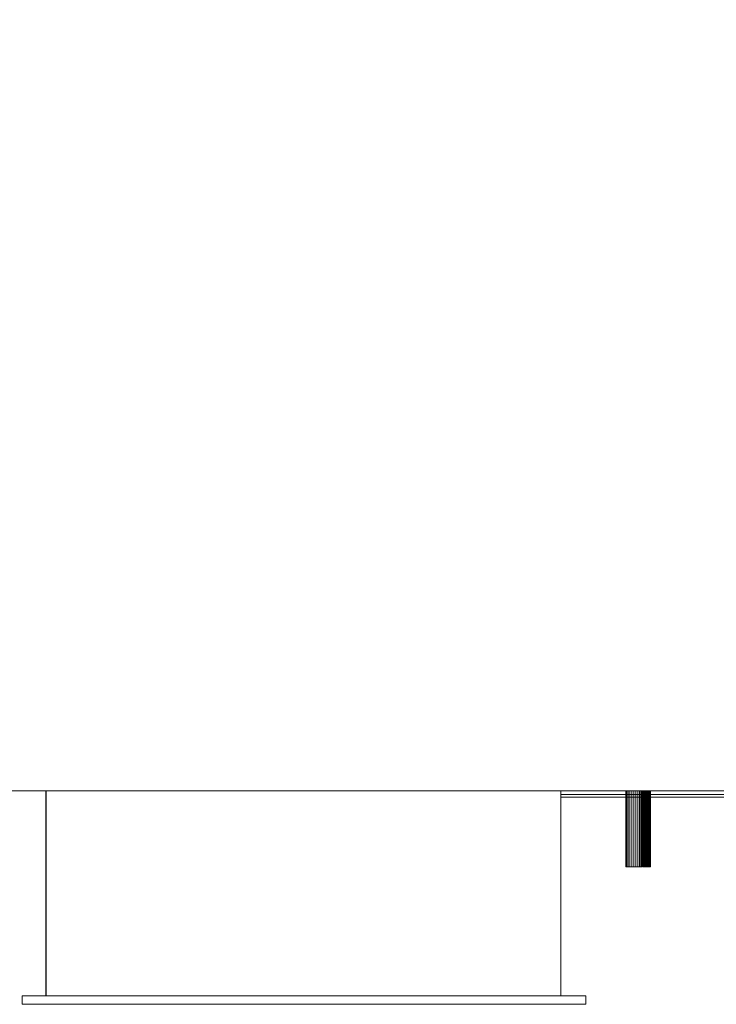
# Model space of a CAD drawing. Header units: millimetres. Extents: x -971 to 971, y -775 to 647.
# Tile 9 of 18: x -127 to 422, y -775 to 1. Entities that reach past the tile are written whole.
import ezdxf

# ---------------------------------------------------------------- set-up
doc = ezdxf.new("R2010")
doc.units = ezdxf.units.MM

# ---------------------------------------------------------------- blocks, each defined once
blk = doc.blocks.new('RSen_57_ME_FB_ventilation - heat reclaim_ humidification and air processing_daikin - vkm80gbmv1 - heat reclaim ventilation_ humidification and air processing_daikin_lxwxh 1942x1214x387 mm-2918250-3D view')
at = {"lineweight": 18}
mesh = blk.add_polyface(dxfattribs=at)
corners = [(357, 667, 233.35), (358.64, 667, 233.13), (360.17, 667, 232.5), (361.49, 667, 231.49), (362.5, 667, 230.17), (363.13, 667, 228.64), (363.35, 667, 227), (363.13, 667, 225.36), (362.5, 667, 223.83), (361.49, 667, 222.51), (360.17, 667, 221.5), (358.64, 667, 220.87), (357, 667, 220.65), (355.36, 667, 220.87), (353.82, 667, 221.5), (352.51, 667, 222.51), (351.5, 667, 223.83), (350.87, 667, 225.36), (350.65, 667, 227), (350.87, 667, 228.64), (351.5, 667, 230.17), (352.51, 667, 231.49), (353.82, 667, 232.5), (355.36, 667, 233.13)]
mesh.append_faces([[corners[k] for k in face] for face in [(23, 6, 11, 22)]], dxfattribs={"vtx0": -1, "vtx1": -1, "vtx2": -1})
mesh.append_faces([[corners[k] for k in face] for face in [(11, 17, 18, 22), (13, 16, 17, 11)]], dxfattribs={"vtx0": -1, "vtx2": -1, "vtx3": -1})
mesh.append_faces([[corners[k] for k in face] for face in [(10, 11, 6, 9), (18, 19, 22)]], dxfattribs={"vtx1": -1, "vtx2": -1})
mesh.append_faces([[corners[k] for k in face] for face in [(0, 1, 2, 23), (11, 12, 13), (20, 21, 22, 19)]], dxfattribs={"vtx2": -1})
mesh.append_faces([[corners[k] for k in face] for face in [(4, 5, 6, 23), (2, 3, 4, 23)]], dxfattribs={"vtx2": -1, "vtx3": -1})
mesh.append_faces([[corners[k] for k in face] for face in [(6, 7, 8, 9), (13, 14, 15, 16)]], dxfattribs={"vtx3": -1})
mesh = blk.add_polyface(dxfattribs=at)
corners = [(357, 667, 233.35), (355.36, 667, 233.13), (353.82, 667, 232.5), (352.51, 667, 231.49), (351.5, 667, 230.17), (350.87, 667, 228.64), (350.65, 667, 227), (350.87, 667, 225.36), (351.5, 667, 223.83), (352.51, 667, 222.51), (353.82, 667, 221.5), (355.36, 667, 220.87), (357, 667, 220.65), (357, 607, 220.65), (355.36, 607, 220.87), (353.82, 607, 221.5), (352.51, 607, 222.51), (351.5, 607, 223.83), (350.87, 607, 225.36), (350.65, 607, 227), (350.87, 607, 228.64), (351.5, 607, 230.17), (352.51, 607, 231.49), (353.82, 607, 232.5), (355.36, 607, 233.13), (357, 607, 233.35)]
mesh.append_faces([[corners[k] for k in face] for face in [(13, 14, 11, 12), (0, 1, 24, 25)]], dxfattribs={"vtx1": -1})
mesh.append_faces([[corners[k] for k in face] for face in [(14, 15, 10, 11), (16, 17, 8, 9), (15, 16, 9, 10), (17, 18, 7, 8), (6, 7, 18, 19), (19, 20, 5, 6), (20, 21, 4, 5), (22, 23, 2, 3), (21, 22, 3, 4), (23, 24, 1, 2)]], dxfattribs={"vtx1": -1, "vtx3": -1})
mesh = blk.add_polyface(dxfattribs=at)
corners = [(357, 667, 220.65), (358.64, 667, 220.87), (360.17, 667, 221.5), (361.49, 667, 222.51), (362.5, 667, 223.83), (363.13, 667, 225.36), (363.35, 667, 227), (363.13, 667, 228.64), (362.5, 667, 230.17), (361.49, 667, 231.49), (360.17, 667, 232.5), (358.64, 667, 233.13), (357, 667, 233.35), (357, 607, 233.35), (358.64, 607, 233.13), (360.17, 607, 232.5), (361.49, 607, 231.49), (362.5, 607, 230.17), (363.13, 607, 228.64), (363.35, 607, 227), (363.13, 607, 225.36), (362.5, 607, 223.83), (361.49, 607, 222.51), (360.17, 607, 221.5), (358.64, 607, 220.87), (357, 607, 220.65)]
mesh.append_faces([[corners[k] for k in face] for face in [(13, 14, 11, 12), (0, 1, 24, 25)]], dxfattribs={"vtx1": -1})
mesh.append_faces([[corners[k] for k in face] for face in [(14, 15, 10, 11), (16, 17, 8, 9), (15, 16, 9, 10), (17, 18, 7, 8), (6, 7, 18, 19), (19, 20, 5, 6), (20, 21, 4, 5), (22, 23, 2, 3), (21, 22, 3, 4), (23, 24, 1, 2)]], dxfattribs={"vtx1": -1, "vtx3": -1})
mesh = blk.add_polyface(dxfattribs=at)
corners = [(367, 667, 296.17), (367.82, 667, 296.07), (368.59, 667, 295.75), (369.25, 667, 295.25), (369.75, 667, 294.59), (370.07, 667, 293.82), (370.18, 667, 293), (370.07, 667, 292.18), (369.75, 667, 291.41), (369.25, 667, 290.75), (368.59, 667, 290.25), (367.82, 667, 289.93), (367, 667, 289.83), (366.18, 667, 289.93), (365.41, 667, 290.25), (364.75, 667, 290.75), (364.25, 667, 291.41), (363.93, 667, 292.18), (363.82, 667, 293), (363.93, 667, 293.82), (364.25, 667, 294.59), (364.75, 667, 295.25), (365.41, 667, 295.75), (366.18, 667, 296.07)]
mesh.append_faces([[corners[k] for k in face] for face in [(23, 6, 11, 22)]], dxfattribs={"vtx0": -1, "vtx1": -1, "vtx2": -1})
mesh.append_faces([[corners[k] for k in face] for face in [(11, 17, 18, 22), (13, 16, 17, 11)]], dxfattribs={"vtx0": -1, "vtx2": -1, "vtx3": -1})
mesh.append_faces([[corners[k] for k in face] for face in [(10, 11, 6, 9), (18, 19, 22)]], dxfattribs={"vtx1": -1, "vtx2": -1})
mesh.append_faces([[corners[k] for k in face] for face in [(0, 1, 2, 23), (11, 12, 13), (20, 21, 22, 19)]], dxfattribs={"vtx2": -1})
mesh.append_faces([[corners[k] for k in face] for face in [(4, 5, 6, 23), (2, 3, 4, 23)]], dxfattribs={"vtx2": -1, "vtx3": -1})
mesh.append_faces([[corners[k] for k in face] for face in [(6, 7, 8, 9), (13, 14, 15, 16)]], dxfattribs={"vtx3": -1})
mesh = blk.add_polyface(dxfattribs=at)
corners = [(367, 667, 296.17), (366.18, 667, 296.07), (365.41, 667, 295.75), (364.75, 667, 295.25), (364.25, 667, 294.59), (363.93, 667, 293.82), (363.82, 667, 293), (363.93, 667, 292.18), (364.25, 667, 291.41), (364.75, 667, 290.75), (365.41, 667, 290.25), (366.18, 667, 289.93), (367, 667, 289.83), (367, 607, 289.83), (366.18, 607, 289.93), (365.41, 607, 290.25), (364.75, 607, 290.75), (364.25, 607, 291.41), (363.93, 607, 292.18), (363.82, 607, 293), (363.93, 607, 293.82), (364.25, 607, 294.59), (364.75, 607, 295.25), (365.41, 607, 295.75), (366.18, 607, 296.07), (367, 607, 296.17)]
mesh.append_faces([[corners[k] for k in face] for face in [(4, 21, 22, 3), (23, 2, 3, 22)]], dxfattribs={"vtx0": -1, "vtx2": -1})
mesh.append_faces([[corners[k] for k in face] for face in [(13, 14, 11, 12)]], dxfattribs={"vtx1": -1})
mesh.append_faces([[corners[k] for k in face] for face in [(14, 15, 10, 11), (16, 17, 8, 9), (15, 16, 9, 10), (17, 18, 7, 8), (6, 7, 18, 19), (19, 20, 5, 6), (20, 21, 4, 5), (1, 2, 23, 24)]], dxfattribs={"vtx1": -1, "vtx3": -1})
mesh.append_faces([[corners[k] for k in face] for face in [(24, 25, 0, 1)]], dxfattribs={"vtx3": -1})
mesh = blk.add_polyface(dxfattribs=at)
corners = [(367, 667, 289.83), (367.82, 667, 289.93), (368.59, 667, 290.25), (369.25, 667, 290.75), (369.75, 667, 291.41), (370.07, 667, 292.18), (370.18, 667, 293), (370.07, 667, 293.82), (369.75, 667, 294.59), (369.25, 667, 295.25), (368.59, 667, 295.75), (367.82, 667, 296.07), (367, 667, 296.17), (367, 607, 296.17), (367.82, 607, 296.07), (368.59, 607, 295.75), (369.25, 607, 295.25), (369.75, 607, 294.59), (370.07, 607, 293.82), (370.18, 607, 293), (370.07, 607, 292.18), (369.75, 607, 291.41), (369.25, 607, 290.75), (368.59, 607, 290.25), (367.82, 607, 289.93), (367, 607, 289.83)]
mesh.append_faces([[corners[k] for k in face] for face in [(13, 14, 11, 12), (0, 1, 24, 25)]], dxfattribs={"vtx1": -1})
mesh.append_faces([[corners[k] for k in face] for face in [(14, 15, 10, 11), (16, 17, 8, 9), (15, 16, 9, 10), (17, 18, 7, 8), (6, 7, 18, 19), (19, 20, 5, 6), (20, 21, 4, 5), (22, 23, 2, 3), (21, 22, 3, 4), (23, 24, 1, 2)]], dxfattribs={"vtx1": -1, "vtx3": -1})
mesh = blk.add_polyface(dxfattribs=at)
corners = [(-845.5, 631, 0.01), (-845.45, 631.39, 0.01), (-845.3, 631.75, 0.01), (-845.06, 632.06, 0.01), (-844.75, 632.3, 0.01), (-844.39, 632.45, 0.01), (-844, 632.5, 0.01), (-843.61, 632.45, 0.01), (-843.25, 632.3, 0.01), (-842.94, 632.06, 0.01), (-842.7, 631.75, 0.01), (-842.55, 631.39, 0.01), (-842.5, 631, 0.01), (-842.55, 630.61, 0.01), (-842.7, 630.25, 0.01), (-842.94, 629.94, 0.01), (-843.25, 629.7, 0.01), (-843.61, 629.55, 0.01), (-844, 629.5, 0.01), (-844.39, 629.55, 0.01), (-844.75, 629.7, 0.01), (-845.06, 629.94, 0.01), (-845.3, 630.25, 0.01), (-845.45, 630.61, 0.01), (842.5, 631, -0.01), (842.55, 631.39, -0.01), (842.7, 631.75, -0.01), (842.94, 632.06, -0.01), (843.25, 632.3, -0.01), (843.61, 632.45, -0.01), (844, 632.5, -0.01), (844.39, 632.45, -0.01), (844.75, 632.3, -0.01), (845.06, 632.06, -0.01), (845.3, 631.75, -0.01), (845.45, 631.39, -0.01), (845.5, 631, -0.01), (845.45, 630.61, -0.01), (845.3, 630.25, -0.01), (845.06, 629.94, -0.01), (844.75, 629.7, -0.01), (844.39, 629.55, -0.01), (844, 629.5, -0.01), (843.61, 629.55, -0.01), (843.25, 629.7, -0.01), (842.94, 629.94, -0.01), (842.7, 630.25, -0.01), (842.55, 630.61, -0.01)]
mesh.append_faces([[corners[k] for k in face] for face in [(11, 9, 10), (5, 3, 4), (3, 1, 2), (17, 15, 16), (19, 17, 18), (23, 21, 22), (21, 19, 20), (35, 33, 34), (29, 27, 28), (27, 25, 26), (41, 39, 40), (47, 45, 46), (45, 43, 44)]], dxfattribs={"vtx0": -1})
mesh.append_faces([[corners[k] for k in face] for face in [(7, 9, 11), (1, 3, 5), (13, 15, 17), (19, 21, 23), (19, 23, 7), (11, 13, 17), (39, 41, 43), (47, 25, 45), (43, 45, 39)]], dxfattribs={"vtx0": -1, "vtx1": -1, "vtx2": -1})
mesh.append_faces([[corners[k] for k in face] for face in [(5, 7, 23, 1), (19, 7, 11, 17), (29, 31, 33, 35), (29, 35, 39, 27), (45, 25, 27, 39)]], dxfattribs={"vtx0": -1, "vtx1": -1, "vtx2": -1, "vtx3": -1})
mesh.append_faces([[corners[k] for k in face] for face in [(0, 1, 23), (42, 43, 41), (24, 25, 47)]], dxfattribs={"vtx1": -1})
mesh.append_faces([[corners[k] for k in face] for face in [(7, 8, 9), (5, 6, 7), (11, 12, 13), (13, 14, 15), (31, 32, 33), (29, 30, 31), (35, 36, 37)]], dxfattribs={"vtx2": -1})
mesh.append_faces([[corners[k] for k in face] for face in [(37, 38, 39, 35)]], dxfattribs={"vtx2": -1, "vtx3": -1})
mesh = blk.add_polyface(dxfattribs=at)
corners = [(-845.5, 631, 230.01), (-845.45, 630.61, 230.01), (-845.3, 630.25, 230.01), (-845.06, 629.94, 230.01), (-844.75, 629.7, 230.01), (-844.39, 629.55, 230.01), (-844, 629.5, 230.01), (-843.61, 629.55, 230.01), (-843.25, 629.7, 230.01), (-842.94, 629.94, 230.01), (-842.7, 630.25, 230.01), (-842.55, 630.61, 230.01), (-842.5, 631, 230.01), (-842.55, 631.39, 230.01), (-842.7, 631.75, 230.01), (-842.94, 632.06, 230.01), (-843.25, 632.3, 230.01), (-843.61, 632.45, 230.01), (-844, 632.5, 230.01), (-844.39, 632.45, 230.01), (-844.75, 632.3, 230.01), (-845.06, 632.06, 230.01), (-845.3, 631.75, 230.01), (-845.45, 631.39, 230.01), (842.5, 631, 229.99), (842.55, 630.61, 229.99), (842.7, 630.25, 229.99), (842.94, 629.94, 229.99), (843.25, 629.7, 229.99), (843.61, 629.55, 229.99), (844, 629.5, 229.99), (844.39, 629.55, 229.99), (844.75, 629.7, 229.99), (845.06, 629.94, 229.99), (845.3, 630.25, 229.99), (845.45, 630.61, 229.99), (845.5, 631, 229.99), (845.45, 631.39, 229.99), (845.3, 631.75, 229.99), (845.06, 632.06, 229.99), (844.75, 632.3, 229.99), (844.39, 632.45, 229.99), (844, 632.5, 229.99), (843.61, 632.45, 229.99), (843.25, 632.3, 229.99), (842.94, 632.06, 229.99), (842.7, 631.75, 229.99), (842.55, 631.39, 229.99)]
mesh.append_faces([[corners[k] for k in face] for face in [(11, 9, 10), (5, 3, 4), (3, 1, 2), (17, 15, 16), (19, 17, 18), (23, 21, 22), (21, 19, 20), (35, 33, 34), (29, 27, 28), (41, 39, 40), (43, 41, 42), (47, 45, 46), (45, 43, 44)]], dxfattribs={"vtx0": -1})
mesh.append_faces([[corners[k] for k in face] for face in [(7, 9, 11), (5, 7, 23), (1, 3, 5), (5, 23, 1), (13, 15, 17), (19, 11, 17), (19, 21, 23), (11, 13, 17), (29, 31, 33), (45, 27, 33), (33, 35, 37), (27, 29, 33), (43, 37, 39), (43, 39, 41)]], dxfattribs={"vtx0": -1, "vtx1": -1, "vtx2": -1})
mesh.append_faces([[corners[k] for k in face] for face in [(7, 11, 19, 23), (43, 45, 33, 37)]], dxfattribs={"vtx0": -1, "vtx1": -1, "vtx2": -1, "vtx3": -1})
mesh.append_faces([[corners[k] for k in face] for face in [(0, 1, 23)]], dxfattribs={"vtx1": -1})
mesh.append_faces([[corners[k] for k in face] for face in [(7, 8, 9), (5, 6, 7), (11, 12, 13), (13, 14, 15), (31, 32, 33), (29, 30, 31), (35, 36, 37), (37, 38, 39)]], dxfattribs={"vtx2": -1})
mesh.append_faces([[corners[k] for k in face] for face in [(25, 26, 27, 45), (47, 24, 25, 45)]], dxfattribs={"vtx2": -1, "vtx3": -1})
mesh = blk.add_polyface(dxfattribs=at)
corners = [(357, 607, 233.35), (355.36, 607, 233.13), (353.82, 607, 232.5), (352.51, 607, 231.49), (351.5, 607, 230.17), (350.87, 607, 228.64), (350.65, 607, 227), (350.87, 607, 225.36), (351.5, 607, 223.83), (352.51, 607, 222.51), (353.82, 607, 221.5), (355.36, 607, 220.87), (357, 607, 220.65), (358.64, 607, 220.87), (360.17, 607, 221.5), (361.49, 607, 222.51), (362.5, 607, 223.83), (363.13, 607, 225.36), (363.35, 607, 227), (363.13, 607, 228.64), (362.5, 607, 230.17), (361.49, 607, 231.49), (360.17, 607, 232.5), (358.64, 607, 233.13)]
mesh.append_faces([[corners[k] for k in face] for face in [(22, 2, 11, 12)]], dxfattribs={"vtx0": -1, "vtx1": -1, "vtx3": -1})
mesh.append_faces([[corners[k] for k in face] for face in [(11, 7, 8), (2, 5, 6), (18, 12, 13, 17), (17, 13, 14)]], dxfattribs={"vtx0": -1, "vtx2": -1})
mesh.append_faces([[corners[k] for k in face] for face in [(2, 6, 7, 11)]], dxfattribs={"vtx0": -1, "vtx2": -1, "vtx3": -1})
mesh.append_faces([[corners[k] for k in face] for face in [(23, 0, 22)]], dxfattribs={"vtx1": -1})
mesh.append_faces([[corners[k] for k in face] for face in [(1, 2, 22, 0)]], dxfattribs={"vtx1": -1, "vtx2": -1})
mesh.append_faces([[corners[k] for k in face] for face in [(9, 10, 11, 8), (15, 16, 17, 14)]], dxfattribs={"vtx2": -1})
mesh.append_faces([[corners[k] for k in face] for face in [(20, 21, 22, 12), (18, 19, 20, 12)]], dxfattribs={"vtx2": -1, "vtx3": -1})
mesh.append_faces([[corners[k] for k in face] for face in [(2, 3, 4, 5)]], dxfattribs={"vtx3": -1})
mesh = blk.add_polyface(dxfattribs=at)
corners = [(367, 607, 296.17), (366.18, 607, 296.07), (365.41, 607, 295.75), (364.75, 607, 295.25), (364.25, 607, 294.59), (363.93, 607, 293.82), (363.82, 607, 293), (363.93, 607, 292.18), (364.25, 607, 291.41), (364.75, 607, 290.75), (365.41, 607, 290.25), (366.18, 607, 289.93), (367, 607, 289.83), (367.82, 607, 289.93), (368.59, 607, 290.25), (369.25, 607, 290.75), (369.75, 607, 291.41), (370.07, 607, 292.18), (370.18, 607, 293), (370.07, 607, 293.82), (369.75, 607, 294.59), (369.25, 607, 295.25), (368.59, 607, 295.75), (367.82, 607, 296.07)]
mesh.append_faces([[corners[k] for k in face] for face in [(22, 2, 11, 12)]], dxfattribs={"vtx0": -1, "vtx1": -1, "vtx3": -1})
mesh.append_faces([[corners[k] for k in face] for face in [(11, 7, 8), (2, 5, 6), (18, 12, 13, 17), (17, 13, 14)]], dxfattribs={"vtx0": -1, "vtx2": -1})
mesh.append_faces([[corners[k] for k in face] for face in [(2, 6, 7, 11)]], dxfattribs={"vtx0": -1, "vtx2": -1, "vtx3": -1})
mesh.append_faces([[corners[k] for k in face] for face in [(23, 0, 22)]], dxfattribs={"vtx1": -1})
mesh.append_faces([[corners[k] for k in face] for face in [(1, 2, 22, 0)]], dxfattribs={"vtx1": -1, "vtx2": -1})
mesh.append_faces([[corners[k] for k in face] for face in [(9, 10, 11, 8), (15, 16, 17, 14)]], dxfattribs={"vtx2": -1})
mesh.append_faces([[corners[k] for k in face] for face in [(20, 21, 22, 12), (18, 19, 20, 12)]], dxfattribs={"vtx2": -1, "vtx3": -1})
mesh.append_faces([[corners[k] for k in face] for face in [(2, 3, 4, 5)]], dxfattribs={"vtx3": -1})
blk = doc.blocks.new('RSen_57_ME_FB_SOg - vkm80gbmv1 - SH_daikin_tbq - standard-2917928-3D view')
at = {"lineweight": 18}
mesh = blk.add_polyface(dxfattribs=at)
corners = [(-882, 607, 387), (-882, -607, 387), (882, -607, 387), (882, 607, 387)]
mesh.append_faces([[corners[k] for k in face] for face in [(0, 1, 2, 3)]])
mesh = blk.add_polyface(dxfattribs=at)
corners = [(882, -607), (-882, -607), (-882, 607), (882, 607)]
mesh.append_faces([[corners[k] for k in face] for face in [(0, 1, 2, 3)]])
mesh = blk.add_polyface(dxfattribs=at)
corners = [(-882, -607), (-882, -607, 387), (-299.46, -607, 387), (-299.46, -607)]
mesh.append_faces([[corners[k] for k in face] for face in [(0, 1, 2, 3)]])
mesh = blk.add_polyface(dxfattribs=at)
corners = [(-882, -610), (-882, -607), (-299.46, -607), (-299.46, -610)]
mesh.append_faces([[corners[k] for k in face] for face in [(0, 1, 2, 3)]])
mesh = blk.add_polyface(dxfattribs=at)
corners = [(-299.46, -610, 387), (-299.46, -607, 387), (-882, -607, 387), (-882, -610, 387)]
mesh.append_faces([[corners[k] for k in face] for face in [(0, 1, 2, 3)]])
mesh = blk.add_polyface(dxfattribs=at)
corners = [(-882, -607, 387), (-882, -607), (882, -607), (882, -607, 387)]
mesh.append_faces([[corners[k] for k in face] for face in [(0, 1, 2, 3)]])
mesh = blk.add_polyface(dxfattribs=at)
corners = [(-299.46, -610, 387), (-882, -610, 387), (-882, -610), (-299.46, -610)]
mesh.append_faces([[corners[k] for k in face] for face in [(0, 1, 2, 3)]])
mesh = blk.add_polyface(dxfattribs=at)
corners = [(-791, -607, 201.41), (-733.8, -607, 201.41), (-733.8, -607, 333.41), (-299.46, -607, 333.41), (-299.46, -607, 330.41), (-730.8, -607, 330.41), (-730.8, -607, 198.41), (-788, -607, 198.41), (-788, -607), (-791, -607)]
mesh.append_faces([[corners[k] for k in face] for face in [(1, 6, 7, 0)]], dxfattribs={"vtx0": -1, "vtx2": -1})
mesh.append_faces([[corners[k] for k in face] for face in [(5, 6, 1, 2)]], dxfattribs={"vtx1": -1, "vtx3": -1})
mesh.append_faces([[corners[k] for k in face] for face in [(3, 4, 5, 2)]], dxfattribs={"vtx2": -1})
mesh.append_faces([[corners[k] for k in face] for face in [(7, 8, 9, 0)]], dxfattribs={"vtx3": -1})
mesh = blk.add_polyface(dxfattribs=at)
corners = [(-791, -612, 201.41), (-791, -612), (-788, -612), (-788, -612, 198.41), (-730.8, -612, 198.41), (-730.8, -612, 330.41), (-299.46, -612, 330.41), (-299.46, -612, 333.41), (-733.8, -612, 333.41), (-733.8, -612, 201.41)]
mesh.append_faces([[corners[k] for k in face] for face in [(5, 8, 9, 4)]], dxfattribs={"vtx0": -1, "vtx2": -1})
mesh.append_faces([[corners[k] for k in face] for face in [(3, 4, 9, 0)]], dxfattribs={"vtx1": -1, "vtx3": -1})
mesh.append_faces([[corners[k] for k in face] for face in [(1, 2, 3, 0)]], dxfattribs={"vtx2": -1})
mesh.append_faces([[corners[k] for k in face] for face in [(5, 6, 7, 8)]], dxfattribs={"vtx3": -1})
mesh = blk.add_polyface(dxfattribs=at)
corners = [(-299.46, -612, 333.41), (-299.46, -607, 333.41), (-733.8, -607, 333.41), (-733.8, -612, 333.41)]
mesh.append_faces([[corners[k] for k in face] for face in [(0, 1, 2, 3)]])
mesh = blk.add_polyface(dxfattribs=at)
corners = [(-730.8, -612, 330.41), (-730.8, -607, 330.41), (-299.46, -607, 330.41), (-299.46, -612, 330.41)]
mesh.append_faces([[corners[k] for k in face] for face in [(0, 1, 2, 3)]])
mesh = blk.add_polyface(dxfattribs=at)
corners = [(-299.46, -612, 330.41), (-299.46, -607, 330.41), (-299.46, -607, 333.41), (-299.46, -612, 333.41)]
mesh.append_faces([[corners[k] for k in face] for face in [(0, 1, 2, 3)]])
mesh = blk.add_polyface(dxfattribs=at)
corners = [(-299.46, -610), (-299.46, -607), (-299.46, -607, 387), (-299.46, -610, 387)]
mesh.append_faces([[corners[k] for k in face] for face in [(0, 1, 2, 3)]])
mesh = blk.add_polyface(dxfattribs=at)
corners = [(-299.46, -607, 377), (-299.46, -768.6, 377), (106.34, -768.6, 377), (106.34, -607, 377)]
mesh.append_faces([[corners[k] for k in face] for face in [(0, 1, 2, 3)]])
mesh = blk.add_polyface(dxfattribs=at)
corners = [(106.34, -768.6, 10.06), (-299.46, -768.6, 10.06), (-299.46, -607, 10.06), (106.34, -607, 10.06)]
mesh.append_faces([[corners[k] for k in face] for face in [(0, 1, 2, 3)]])
mesh = blk.add_polyface(dxfattribs=at)
corners = [(-299.46, -607, 377), (-299.46, -607, 10.06), (-299.46, -768.6, 10.06), (-299.46, -768.6, 377)]
mesh.append_faces([[corners[k] for k in face] for face in [(0, 1, 2, 3)]])
mesh = blk.add_polyface(dxfattribs=at)
corners = [(106.34, -607, 377), (106.34, -607, 10.06), (-299.46, -607, 10.06), (-299.46, -607, 377)]
mesh.append_faces([[corners[k] for k in face] for face in [(0, 1, 2, 3)]])
mesh = blk.add_polyface(dxfattribs=at)
corners = [(106.34, -768.6, 377), (106.34, -768.6, 10.06), (106.34, -607, 10.06), (106.34, -607, 377)]
mesh.append_faces([[corners[k] for k in face] for face in [(0, 1, 2, 3)]])
mesh = blk.add_polyface(dxfattribs=at)
corners = [(125.14, -768.6, 387), (-319.06, -768.6, 387), (-319.06, -775.4, 387), (125.14, -775.4, 387)]
mesh.append_faces([[corners[k] for k in face] for face in [(0, 1, 2, 3)]])
mesh = blk.add_polyface(dxfattribs=at)
corners = [(-319.06, -775.4), (-319.06, -768.6), (125.14, -768.6), (125.14, -775.4)]
mesh.append_faces([[corners[k] for k in face] for face in [(0, 1, 2, 3)]])
mesh = blk.add_polyface(dxfattribs=at)
corners = [(-319.06, -768.6, 387), (-319.06, -768.6), (-319.06, -775.4), (-319.06, -775.4, 387)]
mesh.append_faces([[corners[k] for k in face] for face in [(0, 1, 2, 3)]])
mesh = blk.add_polyface(dxfattribs=at)
corners = [(125.14, -768.6, 387), (125.14, -768.6), (-319.06, -768.6), (-319.06, -768.6, 387)]
mesh.append_faces([[corners[k] for k in face] for face in [(0, 1, 2, 3)]])
mesh = blk.add_polyface(dxfattribs=at)
corners = [(-319.06, -775.4, 387), (-319.06, -775.4), (125.14, -775.4), (125.14, -775.4, 387)]
mesh.append_faces([[corners[k] for k in face] for face in [(0, 1, 2, 3)]])
mesh = blk.add_polyface(dxfattribs=at)
corners = [(-299.46, -768.6, 377), (-299.46, -768.6, 10.06), (106.34, -768.6, 10.06), (106.34, -768.6, 377)]
mesh.append_faces([[corners[k] for k in face] for face in [(0, 1, 2, 3)]])
mesh = blk.add_polyface(dxfattribs=at)
corners = [(125.14, -775.4, 387), (125.14, -775.4), (125.14, -768.6), (125.14, -768.6, 387)]
mesh.append_faces([[corners[k] for k in face] for face in [(0, 1, 2, 3)]])

msp = doc.modelspace()

# ---------------------------------------------------------------- block references
at = {"lineweight": 18, "extrusion": (1.74533e-05, 0, -1)}
msp.add_blockref('RSen_57_ME_FB_SOg - vkm80gbmv1 - SH_daikin_tbq - standard-2917928-3D view', (0, 0, 50), dxfattribs=at)
at = {"lineweight": 18, "extrusion": (0, 0, -1), "rotation": 180}
msp.add_blockref('RSen_57_ME_FB_ventilation - heat reclaim_ humidification and air processing_daikin - vkm80gbmv1 - heat reclaim ventilation_ humidification and air processing_daikin_lxwxh 1942x1214x387 mm-2918250-3D view', (0, 0), dxfattribs=at)

doc.saveas('drawing.dxf')
